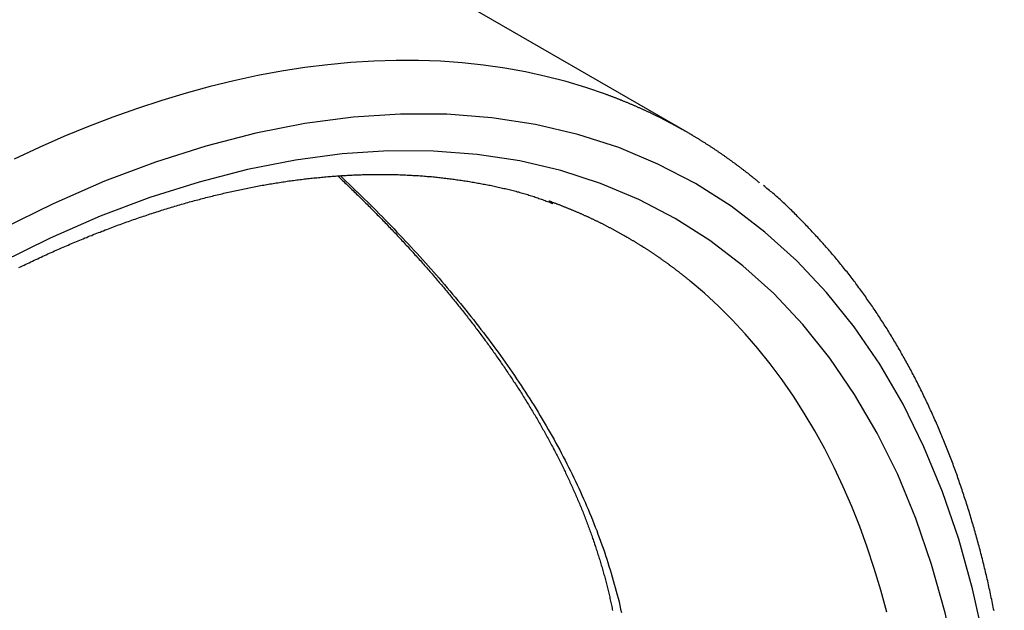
# Paper-space layout 'Layout1' of a CAD drawing. Extents: x -17 to 315, y -17 to 204.
# Tile 37 of 39: x 280.54 to 290.31, y 125.67 to 131.53. Entities that reach past the tile are written whole.
import ezdxf

# ---------------------------------------------------------------- set-up
doc = ezdxf.new("R2010")
doc.units = 0
doc.layers.add('DEFAULT', color=7, linetype='CONTINUOUS')
doc.layers.add('SPS-HS-SRX', color=7, linetype='CONTINUOUS')

# ---------------------------------------------------------------- blocks, each defined once
blk = doc.blocks.new('SE6')
at = {"layer": 'SPS-HS-SRX', "color": 7, "linetype": 'CONTINUOUS'}
blk.add_line((287.1608, 130.4157), (227.6595, 164.7688), dxfattribs=at)
for points in [[(286.351, 130.793, 0), (286.158, 130.859, 0), (285.961, 130.918, 0), (285.761, 130.969, 0), (285.558, 131.014, 0), (285.351, 131.051, 0), (285.141, 131.081, 0), (284.928, 131.103, 0), (284.713, 131.119, 0), (284.495, 131.127, 0), (284.274, 131.127, 0), (284.051, 131.12, 0), (283.825, 131.106, 0), (283.597, 131.085, 0), (283.367, 131.056, 0), (283.135, 131.02, 0), (282.901, 130.977, 0), (282.665, 130.926, 0), (282.427, 130.868, 0), (282.189, 130.803, 0), (281.948, 130.731, 0), (281.707, 130.652, 0), (281.464, 130.566, 0), (281.22, 130.472, 0), (280.976, 130.372, 0), (280.73, 130.264, 0), (280.484, 130.15, 0)], [(287.161, 130.416, 0), (287.155, 130.419, 0), (287.149, 130.423, 0), (287.143, 130.426, 0), (287.137, 130.43, 0), (287.131, 130.433, 0), (287.125, 130.436, 0), (287.118, 130.44, 0), (287.112, 130.443, 0), (287.106, 130.447, 0), (287.1, 130.45, 0), (287.094, 130.453, 0), (287.088, 130.457, 0), (287.082, 130.46, 0), (287.076, 130.464, 0), (287.07, 130.467, 0), (287.064, 130.47, 0), (287.058, 130.474, 0), (287.052, 130.477, 0), (287.045, 130.48, 0), (287.039, 130.484, 0), (287.033, 130.487, 0), (287.027, 130.49, 0), (287.021, 130.494, 0), (287.015, 130.497, 0), (287.009, 130.5, 0), (287.002, 130.503, 0), (286.996, 130.507, 0), (286.99, 130.51, 0), (286.984, 130.513, 0), (286.978, 130.516, 0), (286.972, 130.52, 0), (286.965, 130.523, 0), (286.959, 130.526, 0), (286.953, 130.529, 0), (286.947, 130.532, 0), (286.941, 130.536, 0), (286.935, 130.539, 0), (286.928, 130.542, 0), (286.922, 130.545, 0), (286.916, 130.548, 0), (286.91, 130.551, 0), (286.903, 130.555, 0), (286.897, 130.558, 0), (286.891, 130.561, 0), (286.885, 130.564, 0), (286.879, 130.567, 0), (286.872, 130.57, 0), (286.866, 130.573, 0), (286.86, 130.576, 0), (286.853, 130.579, 0), (286.847, 130.582, 0), (286.841, 130.585, 0), (286.835, 130.588, 0), (286.828, 130.592, 0), (286.822, 130.595, 0), (286.816, 130.598, 0), (286.81, 130.601, 0), (286.803, 130.604, 0), (286.797, 130.607, 0), (286.791, 130.61, 0), (286.784, 130.613, 0), (286.778, 130.615, 0), (286.772, 130.618, 0), (286.765, 130.621, 0), (286.759, 130.624, 0), (286.753, 130.627, 0), (286.746, 130.63, 0), (286.74, 130.633, 0), (286.734, 130.636, 0), (286.727, 130.639, 0), (286.721, 130.642, 0), (286.715, 130.645, 0), (286.708, 130.648, 0), (286.702, 130.65, 0), (286.696, 130.653, 0), (286.689, 130.656, 0), (286.683, 130.659, 0), (286.676, 130.662, 0), (286.67, 130.665, 0), (286.664, 130.667, 0), (286.657, 130.67, 0), (286.651, 130.673, 0), (286.644, 130.676, 0), (286.638, 130.679, 0), (286.632, 130.681, 0), (286.625, 130.684, 0), (286.619, 130.687, 0), (286.612, 130.69, 0), (286.606, 130.692, 0), (286.599, 130.695, 0), (286.593, 130.698, 0), (286.586, 130.701, 0), (286.58, 130.703, 0), (286.574, 130.706, 0), (286.567, 130.709, 0), (286.561, 130.711, 0), (286.554, 130.714, 0), (286.548, 130.717, 0), (286.541, 130.719, 0), (286.535, 130.722, 0), (286.528, 130.725, 0), (286.522, 130.727, 0), (286.515, 130.73, 0), (286.509, 130.732, 0), (286.502, 130.735, 0), (286.496, 130.738, 0), (286.489, 130.74, 0), (286.483, 130.743, 0), (286.476, 130.745, 0), (286.47, 130.748, 0), (286.463, 130.751, 0), (286.457, 130.753, 0), (286.45, 130.756, 0), (286.443, 130.758, 0), (286.437, 130.761, 0), (286.43, 130.763, 0), (286.424, 130.766, 0), (286.417, 130.768, 0), (286.411, 130.771, 0), (286.404, 130.773, 0), (286.398, 130.776, 0), (286.391, 130.778, 0), (286.384, 130.781, 0), (286.378, 130.783, 0), (286.371, 130.785, 0), (286.365, 130.788, 0), (286.358, 130.79, 0), (286.351, 130.793, 0)], [(287.244, 129.906, 0), (286.872, 130.1, 0), (286.483, 130.263, 0), (286.078, 130.394, 0), (285.658, 130.493, 0), (285.224, 130.56, 0), (284.777, 130.594, 0), (284.318, 130.596, 0), (283.849, 130.565, 0), (283.369, 130.502, 0), (282.882, 130.407, 0), (282.386, 130.279, 0), (281.885, 130.12, 0), (281.379, 129.929, 0), (280.869, 129.707, 0), (280.357, 129.455, 0)], [(289.858, 119.363, 0), (289.995, 120.014, 0), (290.108, 120.657, 0), (290.196, 121.292, 0), (290.258, 121.917, 0), (290.296, 122.531, 0), (290.309, 123.131, 0), (290.296, 123.717, 0), (290.258, 124.286, 0), (290.196, 124.839, 0), (290.108, 125.372, 0), (289.995, 125.886, 0), (289.858, 126.379, 0), (289.697, 126.849, 0), (289.512, 127.295, 0), (289.304, 127.717, 0), (289.073, 128.114, 0), (288.82, 128.484, 0), (288.545, 128.826, 0), (288.249, 129.14, 0), (287.933, 129.425, 0), (287.598, 129.681, 0), (287.244, 129.906, 0)], [(287.881, 129.912, 0), (287.876, 129.917, 0), (287.871, 129.921, 0), (287.865, 129.925, 0), (287.86, 129.93, 0), (287.855, 129.934, 0), (287.849, 129.939, 0), (287.844, 129.943, 0), (287.839, 129.947, 0), (287.833, 129.952, 0), (287.828, 129.956, 0), (287.823, 129.96, 0), (287.817, 129.965, 0), (287.812, 129.969, 0), (287.806, 129.973, 0), (287.801, 129.978, 0), (287.796, 129.982, 0), (287.79, 129.986, 0), (287.785, 129.991, 0), (287.779, 129.995, 0), (287.774, 129.999, 0), (287.769, 130.004, 0), (287.763, 130.008, 0), (287.758, 130.012, 0), (287.752, 130.016, 0), (287.747, 130.021, 0), (287.741, 130.025, 0), (287.736, 130.029, 0), (287.731, 130.033, 0), (287.725, 130.037, 0), (287.72, 130.042, 0), (287.714, 130.046, 0), (287.709, 130.05, 0), (287.703, 130.054, 0), (287.698, 130.058, 0), (287.692, 130.063, 0), (287.687, 130.067, 0), (287.681, 130.071, 0), (287.676, 130.075, 0), (287.67, 130.079, 0), (287.665, 130.083, 0), (287.659, 130.087, 0), (287.654, 130.092, 0), (287.648, 130.096, 0), (287.643, 130.1, 0), (287.637, 130.104, 0), (287.632, 130.108, 0), (287.626, 130.112, 0), (287.62, 130.116, 0), (287.615, 130.12, 0), (287.609, 130.124, 0), (287.604, 130.128, 0), (287.598, 130.132, 0), (287.593, 130.136, 0), (287.587, 130.14, 0), (287.581, 130.144, 0), (287.576, 130.148, 0), (287.57, 130.152, 0), (287.565, 130.156, 0), (287.559, 130.16, 0), (287.553, 130.164, 0), (287.548, 130.168, 0), (287.542, 130.172, 0), (287.537, 130.176, 0), (287.531, 130.18, 0), (287.525, 130.184, 0), (287.52, 130.188, 0), (287.514, 130.192, 0), (287.508, 130.196, 0), (287.503, 130.2, 0), (287.497, 130.204, 0), (287.491, 130.207, 0), (287.486, 130.211, 0), (287.48, 130.215, 0), (287.474, 130.219, 0), (287.469, 130.223, 0), (287.463, 130.227, 0), (287.457, 130.231, 0), (287.452, 130.234, 0), (287.446, 130.238, 0), (287.44, 130.242, 0), (287.435, 130.246, 0), (287.429, 130.25, 0), (287.423, 130.253, 0), (287.417, 130.257, 0), (287.412, 130.261, 0), (287.406, 130.265, 0), (287.4, 130.268, 0), (287.394, 130.272, 0), (287.389, 130.276, 0), (287.383, 130.28, 0), (287.377, 130.283, 0), (287.371, 130.287, 0), (287.366, 130.291, 0), (287.36, 130.295, 0), (287.354, 130.298, 0), (287.348, 130.302, 0), (287.343, 130.306, 0), (287.337, 130.309, 0), (287.331, 130.313, 0), (287.325, 130.317, 0), (287.319, 130.32, 0), (287.314, 130.324, 0), (287.308, 130.328, 0), (287.302, 130.331, 0), (287.296, 130.335, 0), (287.29, 130.338, 0), (287.284, 130.342, 0), (287.279, 130.346, 0), (287.273, 130.349, 0), (287.267, 130.353, 0), (287.261, 130.356, 0), (287.255, 130.36, 0), (287.249, 130.363, 0), (287.243, 130.367, 0), (287.238, 130.37, 0), (287.232, 130.374, 0), (287.226, 130.378, 0), (287.22, 130.381, 0), (287.214, 130.385, 0), (287.208, 130.388, 0), (287.202, 130.392, 0), (287.196, 130.395, 0), (287.19, 130.398, 0), (287.185, 130.402, 0), (287.179, 130.405, 0), (287.173, 130.409, 0), (287.167, 130.412, 0), (287.161, 130.416, 0)], [(287.044, 129.56, 0), (286.682, 129.749, 0), (286.303, 129.907, 0), (285.909, 130.035, 0), (285.501, 130.131, 0), (285.078, 130.196, 0), (284.644, 130.229, 0), (284.197, 130.231, 0), (283.74, 130.201, 0), (283.274, 130.14, 0), (282.799, 130.047, 0), (282.318, 129.922, 0), (281.83, 129.767, 0), (281.338, 129.582, 0), (280.842, 129.366, 0), (280.343, 129.121, 0)], [(289.588, 119.301, 0), (289.721, 119.935, 0), (289.83, 120.561, 0), (289.916, 121.179, 0), (289.977, 121.787, 0), (290.014, 122.384, 0), (290.026, 122.968, 0), (290.014, 123.537, 0), (289.977, 124.092, 0), (289.916, 124.629, 0), (289.83, 125.148, 0), (289.721, 125.648, 0), (289.588, 126.127, 0), (289.431, 126.585, 0), (289.251, 127.02, 0), (289.048, 127.43, 0), (288.824, 127.816, 0), (288.577, 128.176, 0), (288.31, 128.509, 0), (288.022, 128.815, 0), (287.715, 129.092, 0), (287.388, 129.341, 0), (287.044, 129.56, 0)], [(286.561, 129.376, 0), (286.555, 129.38, 0), (286.549, 129.383, 0), (286.544, 129.386, 0), (286.538, 129.39, 0), (286.532, 129.393, 0), (286.526, 129.396, 0), (286.52, 129.399, 0), (286.515, 129.403, 0), (286.509, 129.406, 0), (286.503, 129.409, 0), (286.497, 129.412, 0), (286.492, 129.416, 0), (286.486, 129.419, 0), (286.48, 129.422, 0), (286.474, 129.425, 0), (286.468, 129.428, 0), (286.462, 129.432, 0), (286.457, 129.435, 0), (286.451, 129.438, 0), (286.445, 129.441, 0), (286.439, 129.444, 0), (286.433, 129.447, 0), (286.427, 129.451, 0), (286.422, 129.454, 0), (286.416, 129.457, 0), (286.41, 129.46, 0), (286.404, 129.463, 0), (286.398, 129.466, 0), (286.392, 129.469, 0), (286.386, 129.472, 0), (286.381, 129.475, 0), (286.375, 129.478, 0), (286.369, 129.481, 0), (286.363, 129.484, 0), (286.357, 129.488, 0), (286.351, 129.491, 0), (286.345, 129.494, 0), (286.339, 129.497, 0), (286.333, 129.5, 0), (286.327, 129.503, 0), (286.321, 129.506, 0), (286.315, 129.509, 0), (286.31, 129.511, 0), (286.304, 129.514, 0), (286.298, 129.517, 0), (286.292, 129.52, 0), (286.286, 129.523, 0), (286.28, 129.526, 0), (286.274, 129.529, 0), (286.268, 129.532, 0), (286.262, 129.535, 0), (286.256, 129.538, 0), (286.25, 129.541, 0), (286.244, 129.544, 0), (286.238, 129.546, 0), (286.232, 129.549, 0), (286.226, 129.552, 0), (286.22, 129.555, 0), (286.214, 129.558, 0), (286.208, 129.561, 0), (286.202, 129.563, 0), (286.196, 129.566, 0), (286.19, 129.569, 0), (286.184, 129.572, 0), (286.178, 129.575, 0), (286.172, 129.577, 0), (286.166, 129.58, 0), (286.16, 129.583, 0), (286.153, 129.586, 0), (286.147, 129.588, 0), (286.141, 129.591, 0), (286.135, 129.594, 0), (286.129, 129.597, 0), (286.123, 129.599, 0), (286.117, 129.602, 0), (286.111, 129.605, 0), (286.105, 129.607, 0), (286.099, 129.61, 0), (286.093, 129.613, 0), (286.087, 129.615, 0), (286.08, 129.618, 0), (286.074, 129.621, 0), (286.068, 129.623, 0), (286.062, 129.626, 0), (286.056, 129.629, 0), (286.05, 129.631, 0), (286.044, 129.634, 0), (286.038, 129.636, 0), (286.031, 129.639, 0), (286.025, 129.642, 0), (286.019, 129.644, 0), (286.013, 129.647, 0), (286.007, 129.649, 0), (286.001, 129.652, 0), (285.994, 129.654, 0), (285.988, 129.657, 0), (285.982, 129.659, 0), (285.976, 129.662, 0), (285.97, 129.664, 0), (285.964, 129.667, 0), (285.957, 129.669, 0), (285.951, 129.672, 0), (285.945, 129.674, 0), (285.939, 129.677, 0), (285.933, 129.679, 0), (285.926, 129.682, 0), (285.92, 129.684, 0), (285.914, 129.687, 0), (285.908, 129.689, 0), (285.901, 129.691, 0), (285.895, 129.694, 0), (285.889, 129.696, 0), (285.883, 129.699, 0), (285.876, 129.701, 0), (285.87, 129.703, 0), (285.864, 129.706, 0), (285.858, 129.708, 0), (285.851, 129.71, 0), (285.845, 129.713, 0), (285.839, 129.715, 0), (285.832, 129.717, 0), (285.826, 129.72, 0), (285.82, 129.722, 0), (285.814, 129.724, 0), (285.807, 129.727, 0), (285.801, 129.729, 0), (285.795, 129.731, 0), (285.788, 129.733, 0)], [(287.191, 128.94, 0), (287.186, 128.944, 0), (287.182, 128.948, 0), (287.177, 128.952, 0), (287.172, 128.956, 0), (287.167, 128.959, 0), (287.163, 128.963, 0), (287.158, 128.967, 0), (287.153, 128.971, 0), (287.149, 128.975, 0), (287.144, 128.978, 0), (287.139, 128.982, 0), (287.135, 128.986, 0), (287.13, 128.99, 0), (287.125, 128.993, 0), (287.12, 128.997, 0), (287.116, 129.001, 0), (287.111, 129.004, 0), (287.106, 129.008, 0), (287.102, 129.012, 0), (287.097, 129.016, 0), (287.092, 129.019, 0), (287.087, 129.023, 0), (287.083, 129.027, 0), (287.078, 129.03, 0), (287.073, 129.034, 0), (287.068, 129.038, 0), (287.063, 129.041, 0), (287.059, 129.045, 0), (287.054, 129.049, 0), (287.049, 129.052, 0), (287.044, 129.056, 0), (287.04, 129.059, 0), (287.035, 129.063, 0), (287.03, 129.067, 0), (287.025, 129.07, 0), (287.02, 129.074, 0), (287.016, 129.077, 0), (287.011, 129.081, 0), (287.006, 129.085, 0), (287.001, 129.088, 0), (286.996, 129.092, 0), (286.991, 129.095, 0), (286.987, 129.099, 0), (286.982, 129.102, 0), (286.977, 129.106, 0), (286.972, 129.109, 0), (286.967, 129.113, 0), (286.962, 129.116, 0), (286.957, 129.12, 0), (286.953, 129.123, 0), (286.948, 129.127, 0), (286.943, 129.13, 0), (286.938, 129.134, 0), (286.933, 129.137, 0), (286.928, 129.141, 0), (286.923, 129.144, 0), (286.918, 129.148, 0), (286.913, 129.151, 0), (286.909, 129.155, 0), (286.904, 129.158, 0), (286.899, 129.162, 0), (286.894, 129.165, 0), (286.889, 129.168, 0), (286.884, 129.172, 0), (286.879, 129.175, 0), (286.874, 129.179, 0), (286.869, 129.182, 0), (286.864, 129.185, 0), (286.859, 129.189, 0), (286.854, 129.192, 0), (286.849, 129.195, 0), (286.845, 129.199, 0), (286.84, 129.202, 0), (286.835, 129.206, 0), (286.83, 129.209, 0), (286.825, 129.212, 0), (286.82, 129.216, 0), (286.815, 129.219, 0), (286.81, 129.222, 0), (286.805, 129.225, 0), (286.8, 129.229, 0), (286.795, 129.232, 0), (286.79, 129.235, 0), (286.785, 129.239, 0), (286.78, 129.242, 0), (286.775, 129.245, 0), (286.77, 129.248, 0), (286.765, 129.252, 0), (286.76, 129.255, 0), (286.755, 129.258, 0), (286.75, 129.261, 0), (286.745, 129.265, 0), (286.74, 129.268, 0), (286.735, 129.271, 0), (286.729, 129.274, 0), (286.724, 129.277, 0), (286.719, 129.281, 0), (286.714, 129.284, 0), (286.709, 129.287, 0), (286.704, 129.29, 0), (286.699, 129.293, 0), (286.694, 129.297, 0), (286.689, 129.3, 0), (286.684, 129.303, 0), (286.679, 129.306, 0), (286.674, 129.309, 0), (286.669, 129.312, 0), (286.664, 129.315, 0), (286.658, 129.319, 0), (286.653, 129.322, 0), (286.648, 129.325, 0), (286.643, 129.328, 0), (286.638, 129.331, 0), (286.633, 129.334, 0), (286.628, 129.337, 0), (286.623, 129.34, 0), (286.617, 129.343, 0), (286.612, 129.346, 0), (286.607, 129.349, 0), (286.602, 129.352, 0), (286.597, 129.355, 0), (286.592, 129.358, 0), (286.587, 129.361, 0), (286.581, 129.364, 0), (286.576, 129.367, 0), (286.571, 129.37, 0), (286.566, 129.373, 0), (286.561, 129.376, 0)], [(289.143, 125.655, 0), (289.083, 125.874, 0), (289.019, 126.089, 0), (288.949, 126.299, 0), (288.874, 126.504, 0), (288.795, 126.704, 0), (288.71, 126.899, 0), (288.621, 127.09, 0), (288.527, 127.275, 0), (288.428, 127.454, 0), (288.324, 127.629, 0), (288.216, 127.797, 0), (288.103, 127.961, 0), (287.986, 128.118, 0), (287.864, 128.27, 0), (287.738, 128.416, 0), (287.608, 128.556, 0), (287.473, 128.69, 0), (287.334, 128.818, 0), (287.191, 128.94, 0)]]:
    blk.add_polyline3d(points, dxfattribs=at)
at = {"layer": 'SPS-HS-SRX', "color": 7}
for points in [[(280.531, 129.073, 0), (280.548, 129.081, 0), (280.565, 129.09, 0), (280.582, 129.098, 0), (280.599, 129.106, 0), (280.616, 129.114, 0), (280.632, 129.122, 0), (280.649, 129.13, 0), (280.666, 129.138, 0), (280.683, 129.146, 0), (280.7, 129.154, 0), (280.717, 129.161, 0), (280.733, 129.169, 0), (280.75, 129.177, 0), (280.767, 129.185, 0), (280.784, 129.193, 0), (280.801, 129.2, 0), (280.818, 129.208, 0), (280.834, 129.215, 0), (280.851, 129.223, 0), (280.868, 129.23, 0), (280.885, 129.238, 0), (280.901, 129.245, 0), (280.918, 129.253, 0), (280.935, 129.26, 0), (280.952, 129.268, 0), (280.969, 129.275, 0), (280.985, 129.282, 0), (281.002, 129.289, 0), (281.019, 129.297, 0), (281.036, 129.304, 0), (281.052, 129.311, 0), (281.069, 129.318, 0), (281.086, 129.325, 0), (281.102, 129.332, 0), (281.119, 129.339, 0), (281.136, 129.346, 0), (281.153, 129.353, 0), (281.169, 129.36, 0), (281.186, 129.367, 0), (281.203, 129.373, 0), (281.219, 129.38, 0), (281.236, 129.387, 0), (281.253, 129.393, 0), (281.269, 129.4, 0), (281.286, 129.407, 0), (281.303, 129.413, 0), (281.319, 129.42, 0), (281.336, 129.426, 0), (281.353, 129.433, 0), (281.369, 129.439, 0), (281.386, 129.446, 0), (281.403, 129.452, 0), (281.419, 129.458, 0), (281.436, 129.465, 0), (281.452, 129.471, 0), (281.469, 129.477, 0), (281.485, 129.483, 0), (281.502, 129.489, 0), (281.519, 129.496, 0), (281.535, 129.502, 0), (281.552, 129.508, 0), (281.568, 129.514, 0), (281.585, 129.52, 0), (281.601, 129.526, 0), (281.618, 129.531, 0), (281.634, 129.537, 0), (281.651, 129.543, 0), (281.667, 129.549, 0), (281.684, 129.555, 0), (281.7, 129.56, 0), (281.717, 129.566, 0), (281.733, 129.572, 0), (281.75, 129.577, 0), (281.766, 129.583, 0), (281.783, 129.588, 0), (281.799, 129.594, 0), (281.816, 129.599, 0), (281.832, 129.605, 0), (281.849, 129.61, 0), (281.865, 129.615, 0), (281.881, 129.621, 0), (281.898, 129.626, 0), (281.914, 129.631, 0), (281.931, 129.636, 0), (281.947, 129.642, 0), (281.963, 129.647, 0), (281.98, 129.652, 0), (281.996, 129.657, 0), (282.012, 129.662, 0), (282.029, 129.667, 0), (282.045, 129.672, 0), (282.061, 129.677, 0), (282.078, 129.681, 0), (282.094, 129.686, 0), (282.11, 129.691, 0), (282.126, 129.696, 0), (282.143, 129.701, 0), (282.159, 129.705, 0), (282.175, 129.71, 0), (282.191, 129.714, 0), (282.208, 129.719, 0), (282.224, 129.724, 0), (282.24, 129.728, 0), (282.256, 129.732, 0), (282.273, 129.737, 0), (282.289, 129.741, 0), (282.305, 129.746, 0), (282.321, 129.75, 0), (282.337, 129.754, 0), (282.353, 129.758, 0), (282.37, 129.763, 0), (282.386, 129.767, 0), (282.402, 129.771, 0), (282.418, 129.775, 0), (282.434, 129.779, 0), (282.45, 129.783, 0), (282.466, 129.787, 0), (282.482, 129.791, 0), (282.498, 129.795, 0), (282.514, 129.799, 0), (282.53, 129.802, 0), (282.546, 129.806, 0), (282.563, 129.81, 0), (282.579, 129.814, 0), (282.595, 129.817, 0), (282.611, 129.821, 0), (282.626, 129.825, 0), (282.642, 129.828, 0), (282.658, 129.832, 0), (282.674, 129.835, 0), (282.69, 129.839, 0), (282.706, 129.842, 0), (282.722, 129.845, 0), (282.738, 129.849, 0), (282.754, 129.852, 0), (282.77, 129.855, 0), (282.786, 129.859, 0), (282.802, 129.862, 0), (282.817, 129.865, 0), (282.833, 129.868, 0), (282.849, 129.871, 0), (282.865, 129.874, 0), (282.881, 129.877, 0), (282.897, 129.88, 0), (282.912, 129.883, 0), (282.928, 129.886, 0), (282.944, 129.889, 0), (282.96, 129.892, 0), (282.975, 129.894, 0), (282.991, 129.897, 0), (283.007, 129.9, 0), (283.022, 129.903, 0), (283.038, 129.905, 0), (283.054, 129.908, 0), (283.07, 129.91, 0), (283.085, 129.913, 0), (283.101, 129.915, 0), (283.116, 129.918, 0), (283.132, 129.92, 0), (283.148, 129.923, 0), (283.163, 129.925, 0), (283.179, 129.927, 0), (283.194, 129.929, 0), (283.21, 129.932, 0), (283.226, 129.934, 0), (283.241, 129.936, 0), (283.257, 129.938, 0), (283.272, 129.94, 0), (283.288, 129.942, 0), (283.303, 129.944, 0), (283.319, 129.946, 0), (283.334, 129.948, 0), (283.35, 129.95, 0), (283.365, 129.952, 0), (283.38, 129.954, 0), (283.396, 129.956, 0), (283.411, 129.957, 0), (283.427, 129.959, 0), (283.442, 129.961, 0), (283.457, 129.962, 0), (283.473, 129.964, 0), (283.488, 129.965, 0), (283.503, 129.967, 0), (283.519, 129.968, 0), (283.534, 129.97, 0), (283.549, 129.971, 0), (283.564, 129.973, 0), (283.58, 129.974, 0), (283.595, 129.975, 0), (283.61, 129.977, 0), (283.625, 129.978, 0), (283.64, 129.979, 0), (283.656, 129.98, 0), (283.671, 129.981, 0), (283.686, 129.982, 0), (283.701, 129.983, 0), (283.716, 129.984, 0), (283.731, 129.985, 0), (283.746, 129.986, 0), (283.762, 129.987, 0), (283.777, 129.988, 0), (283.792, 129.989, 0), (283.807, 129.99, 0), (283.822, 129.99, 0), (283.837, 129.991, 0), (283.852, 129.992, 0), (283.867, 129.992, 0), (283.882, 129.993, 0), (283.897, 129.993, 0), (283.912, 129.994, 0), (283.926, 129.994, 0), (283.941, 129.995, 0), (283.956, 129.995, 0), (283.971, 129.996, 0), (283.986, 129.996, 0), (284.001, 129.996, 0), (284.016, 129.997, 0), (284.031, 129.997, 0), (284.045, 129.997, 0), (284.06, 129.997, 0), (284.075, 129.997, 0), (284.09, 129.997, 0), (284.105, 129.997, 0), (284.119, 129.997, 0), (284.134, 129.997, 0), (284.149, 129.997, 0), (284.163, 129.997, 0), (284.178, 129.997, 0), (284.193, 129.997, 0), (284.207, 129.997, 0), (284.222, 129.996, 0), (284.237, 129.996, 0), (284.251, 129.996, 0), (284.266, 129.996, 0), (284.281, 129.995, 0), (284.295, 129.995, 0), (284.31, 129.994, 0), (284.324, 129.994, 0), (284.339, 129.993, 0), (284.353, 129.993, 0), (284.368, 129.992, 0), (284.382, 129.991, 0), (284.397, 129.991, 0), (284.411, 129.99, 0), (284.426, 129.989, 0), (284.44, 129.988, 0), (284.454, 129.988, 0), (284.469, 129.987, 0), (284.483, 129.986, 0), (284.497, 129.985, 0), (284.512, 129.984, 0), (284.526, 129.983, 0), (284.54, 129.982, 0), (284.555, 129.981, 0), (284.569, 129.98, 0), (284.583, 129.978, 0), (284.597, 129.977, 0), (284.611, 129.976, 0), (284.626, 129.975, 0), (284.64, 129.973, 0), (284.654, 129.972, 0), (284.668, 129.971, 0), (284.682, 129.969, 0), (284.696, 129.968, 0), (284.71, 129.966, 0), (284.724, 129.965, 0), (284.738, 129.963, 0), (284.752, 129.961, 0), (284.766, 129.96, 0), (284.78, 129.958, 0), (284.794, 129.956, 0), (284.808, 129.955, 0), (284.822, 129.953, 0), (284.836, 129.951, 0), (284.85, 129.949, 0), (284.863, 129.947, 0), (284.877, 129.945, 0), (284.891, 129.943, 0), (284.905, 129.941, 0), (284.919, 129.939, 0), (284.932, 129.937, 0), (284.946, 129.935, 0), (284.96, 129.933, 0), (284.974, 129.931, 0), (284.987, 129.929, 0), (285.001, 129.926, 0), (285.015, 129.924, 0), (285.029, 129.922, 0), (285.042, 129.919, 0), (285.056, 129.917, 0), (285.07, 129.915, 0), (285.083, 129.912, 0), (285.097, 129.91, 0), (285.111, 129.907, 0), (285.124, 129.905, 0), (285.138, 129.902, 0), (285.152, 129.899, 0), (285.165, 129.897, 0), (285.179, 129.894, 0), (285.193, 129.891, 0), (285.206, 129.889, 0), (285.22, 129.886, 0), (285.234, 129.883, 0), (285.247, 129.88, 0), (285.261, 129.877, 0), (285.274, 129.874, 0), (285.288, 129.871, 0), (285.302, 129.868, 0), (285.315, 129.865, 0), (285.329, 129.862, 0), (285.342, 129.859, 0), (285.356, 129.856, 0), (285.369, 129.853, 0), (285.383, 129.85, 0), (285.396, 129.847, 0), (285.41, 129.843, 0), (285.423, 129.84, 0), (285.436, 129.837, 0), (285.45, 129.833, 0), (285.463, 129.83, 0), (285.476, 129.826, 0), (285.489, 129.823, 0), (285.502, 129.819, 0), (285.515, 129.816, 0), (285.528, 129.812, 0), (285.541, 129.808, 0), (285.554, 129.805, 0), (285.567, 129.801, 0), (285.58, 129.797, 0), (285.592, 129.793, 0), (285.605, 129.789, 0), (285.617, 129.785, 0), (285.63, 129.781, 0), (285.642, 129.777, 0), (285.655, 129.773, 0), (285.667, 129.769, 0), (285.679, 129.765, 0), (285.691, 129.76, 0), (285.703, 129.756, 0), (285.715, 129.752, 0), (285.727, 129.747, 0), (285.74, 129.743, 0), (285.752, 129.738, 0), (285.764, 129.733, 0), (285.777, 129.728, 0), (285.789, 129.724, 0), (285.802, 129.718, 0), (285.816, 129.713, 0), (285.829, 129.708, 0)], [(283.717, 129.985, 0), (283.748, 129.957, 0), (283.778, 129.928, 0), (283.809, 129.899, 0), (283.839, 129.87, 0), (283.869, 129.841, 0), (283.899, 129.812, 0), (283.929, 129.783, 0), (283.959, 129.753, 0), (283.989, 129.724, 0), (284.019, 129.694, 0), (284.048, 129.665, 0), (284.078, 129.635, 0), (284.107, 129.606, 0), (284.137, 129.576, 0), (284.166, 129.546, 0), (284.195, 129.516, 0), (284.224, 129.486, 0), (284.253, 129.456, 0), (284.282, 129.426, 0), (284.311, 129.396, 0), (284.339, 129.366, 0), (284.368, 129.336, 0), (284.396, 129.305, 0), (284.424, 129.275, 0), (284.453, 129.244, 0), (284.481, 129.214, 0), (284.509, 129.183, 0), (284.536, 129.153, 0), (284.564, 129.122, 0), (284.592, 129.091, 0), (284.619, 129.06, 0), (284.647, 129.029, 0), (284.674, 128.998, 0), (284.701, 128.967, 0), (284.728, 128.936, 0), (284.755, 128.904, 0), (284.781, 128.873, 0), (284.808, 128.842, 0), (284.834, 128.81, 0), (284.861, 128.779, 0), (284.887, 128.747, 0), (284.913, 128.716, 0), (284.939, 128.684, 0), (284.964, 128.652, 0), (284.99, 128.62, 0), (285.015, 128.589, 0), (285.041, 128.557, 0), (285.066, 128.525, 0), (285.091, 128.492, 0), (285.116, 128.46, 0), (285.14, 128.428, 0), (285.165, 128.396, 0), (285.189, 128.364, 0), (285.213, 128.331, 0), (285.238, 128.299, 0), (285.261, 128.266, 0), (285.285, 128.234, 0), (285.309, 128.201, 0), (285.332, 128.168, 0), (285.355, 128.136, 0), (285.378, 128.103, 0), (285.401, 128.07, 0), (285.424, 128.037, 0), (285.447, 128.004, 0), (285.469, 127.971, 0), (285.491, 127.938, 0), (285.513, 127.905, 0), (285.535, 127.872, 0), (285.557, 127.838, 0), (285.578, 127.805, 0), (285.6, 127.772, 0), (285.621, 127.738, 0), (285.642, 127.705, 0), (285.663, 127.671, 0), (285.683, 127.638, 0), (285.703, 127.604, 0), (285.724, 127.57, 0), (285.744, 127.537, 0), (285.764, 127.503, 0), (285.783, 127.469, 0), (285.803, 127.435, 0), (285.822, 127.401, 0), (285.841, 127.367, 0), (285.86, 127.333, 0), (285.878, 127.299, 0), (285.897, 127.265, 0), (285.915, 127.23, 0), (285.933, 127.196, 0), (285.951, 127.162, 0), (285.969, 127.127, 0), (285.986, 127.093, 0), (286.003, 127.058, 0), (286.02, 127.024, 0), (286.037, 126.989, 0), (286.054, 126.955, 0), (286.07, 126.92, 0), (286.086, 126.885, 0), (286.102, 126.85, 0), (286.118, 126.816, 0), (286.134, 126.781, 0), (286.149, 126.746, 0), (286.164, 126.711, 0), (286.179, 126.676, 0), (286.194, 126.641, 0), (286.208, 126.606, 0), (286.222, 126.571, 0), (286.236, 126.536, 0), (286.25, 126.5, 0), (286.264, 126.465, 0), (286.277, 126.43, 0), (286.29, 126.395, 0), (286.303, 126.36, 0), (286.315, 126.324, 0), (286.328, 126.289, 0), (286.34, 126.254, 0), (286.352, 126.218, 0), (286.364, 126.183, 0), (286.375, 126.148, 0), (286.386, 126.112, 0), (286.397, 126.077, 0), (286.408, 126.042, 0), (286.419, 126.006, 0), (286.429, 125.971, 0), (286.439, 125.935, 0), (286.449, 125.9, 0), (286.458, 125.864, 0), (286.468, 125.829, 0), (286.477, 125.794, 0), (286.486, 125.758, 0), (286.494, 125.723, 0), (286.502, 125.687, 0), (286.511, 125.652, 0)], [(283.695, 129.982, 0), (283.707, 129.971, 0), (283.718, 129.96, 0), (283.73, 129.949, 0), (283.742, 129.938, 0), (283.754, 129.926, 0), (283.765, 129.915, 0), (283.777, 129.904, 0), (283.789, 129.893, 0), (283.8, 129.882, 0), (283.812, 129.87, 0), (283.824, 129.859, 0), (283.835, 129.848, 0), (283.847, 129.837, 0), (283.858, 129.825, 0), (283.87, 129.814, 0), (283.882, 129.803, 0), (283.893, 129.791, 0), (283.905, 129.78, 0), (283.916, 129.769, 0), (283.928, 129.758, 0), (283.939, 129.746, 0), (283.951, 129.735, 0), (283.962, 129.723, 0), (283.974, 129.712, 0), (283.985, 129.701, 0), (283.996, 129.689, 0), (284.008, 129.678, 0), (284.019, 129.667, 0), (284.031, 129.655, 0), (284.042, 129.644, 0), (284.053, 129.632, 0), (284.065, 129.621, 0), (284.076, 129.609, 0), (284.087, 129.598, 0), (284.099, 129.586, 0), (284.11, 129.575, 0), (284.121, 129.563, 0), (284.132, 129.552, 0), (284.143, 129.54, 0), (284.155, 129.529, 0), (284.166, 129.517, 0), (284.177, 129.506, 0), (284.188, 129.494, 0), (284.199, 129.482, 0), (284.21, 129.471, 0), (284.222, 129.459, 0), (284.233, 129.448, 0), (284.244, 129.436, 0), (284.255, 129.424, 0), (284.266, 129.413, 0), (284.277, 129.401, 0), (284.288, 129.389, 0), (284.299, 129.378, 0), (284.31, 129.366, 0), (284.321, 129.354, 0), (284.332, 129.343, 0), (284.343, 129.331, 0), (284.353, 129.319, 0), (284.364, 129.307, 0), (284.375, 129.296, 0), (284.386, 129.284, 0), (284.397, 129.272, 0), (284.408, 129.26, 0), (284.418, 129.248, 0), (284.429, 129.237, 0), (284.44, 129.225, 0), (284.451, 129.213, 0), (284.461, 129.201, 0), (284.472, 129.189, 0), (284.483, 129.177, 0), (284.493, 129.166, 0), (284.504, 129.154, 0), (284.515, 129.142, 0), (284.525, 129.13, 0), (284.536, 129.118, 0), (284.546, 129.106, 0), (284.557, 129.094, 0), (284.567, 129.082, 0), (284.578, 129.07, 0), (284.588, 129.058, 0), (284.599, 129.046, 0), (284.609, 129.034, 0), (284.62, 129.022, 0), (284.63, 129.01, 0), (284.64, 128.998, 0), (284.651, 128.986, 0), (284.661, 128.974, 0), (284.671, 128.962, 0), (284.682, 128.95, 0), (284.692, 128.938, 0), (284.702, 128.926, 0), (284.712, 128.914, 0), (284.723, 128.902, 0), (284.733, 128.89, 0), (284.743, 128.878, 0), (284.753, 128.866, 0), (284.763, 128.854, 0), (284.773, 128.841, 0), (284.783, 128.829, 0), (284.794, 128.817, 0), (284.804, 128.805, 0), (284.814, 128.793, 0), (284.824, 128.781, 0), (284.834, 128.768, 0), (284.844, 128.756, 0), (284.853, 128.744, 0), (284.863, 128.732, 0), (284.873, 128.72, 0), (284.883, 128.707, 0), (284.893, 128.695, 0), (284.903, 128.683, 0), (284.913, 128.671, 0), (284.922, 128.658, 0), (284.932, 128.646, 0), (284.942, 128.634, 0), (284.952, 128.622, 0), (284.961, 128.609, 0), (284.971, 128.597, 0), (284.981, 128.585, 0), (284.99, 128.572, 0), (285, 128.56, 0), (285.009, 128.548, 0), (285.019, 128.535, 0), (285.028, 128.523, 0), (285.038, 128.511, 0), (285.047, 128.498, 0), (285.057, 128.486, 0), (285.066, 128.473, 0), (285.076, 128.461, 0), (285.085, 128.449, 0), (285.095, 128.436, 0), (285.104, 128.424, 0), (285.113, 128.411, 0), (285.122, 128.399, 0), (285.132, 128.386, 0), (285.141, 128.374, 0), (285.15, 128.361, 0), (285.159, 128.349, 0), (285.169, 128.336, 0), (285.178, 128.324, 0), (285.187, 128.311, 0), (285.196, 128.299, 0), (285.205, 128.286, 0), (285.214, 128.274, 0), (285.223, 128.261, 0), (285.232, 128.249, 0), (285.241, 128.236, 0), (285.25, 128.224, 0), (285.259, 128.211, 0), (285.268, 128.198, 0), (285.277, 128.186, 0), (285.286, 128.173, 0), (285.294, 128.161, 0), (285.303, 128.148, 0), (285.312, 128.135, 0), (285.321, 128.123, 0), (285.329, 128.11, 0), (285.338, 128.098, 0), (285.347, 128.085, 0), (285.355, 128.072, 0), (285.364, 128.06, 0), (285.373, 128.047, 0), (285.381, 128.034, 0), (285.39, 128.021, 0), (285.398, 128.009, 0), (285.407, 127.996, 0), (285.415, 127.983, 0), (285.424, 127.971, 0), (285.432, 127.958, 0), (285.44, 127.945, 0), (285.449, 127.932, 0), (285.457, 127.92, 0), (285.465, 127.907, 0), (285.474, 127.894, 0), (285.482, 127.881, 0), (285.49, 127.869, 0), (285.498, 127.856, 0), (285.507, 127.843, 0), (285.515, 127.83, 0), (285.523, 127.817, 0), (285.531, 127.805, 0), (285.539, 127.792, 0), (285.547, 127.779, 0), (285.555, 127.766, 0), (285.563, 127.753, 0), (285.571, 127.74, 0), (285.579, 127.728, 0), (285.587, 127.715, 0), (285.595, 127.702, 0), (285.602, 127.689, 0), (285.61, 127.676, 0), (285.618, 127.663, 0), (285.626, 127.65, 0), (285.633, 127.637, 0), (285.641, 127.624, 0), (285.649, 127.612, 0), (285.656, 127.599, 0), (285.664, 127.586, 0), (285.672, 127.573, 0), (285.679, 127.56, 0), (285.687, 127.547, 0), (285.694, 127.534, 0), (285.702, 127.521, 0), (285.709, 127.508, 0), (285.716, 127.495, 0), (285.724, 127.482, 0), (285.731, 127.469, 0), (285.738, 127.456, 0), (285.746, 127.443, 0), (285.753, 127.43, 0), (285.76, 127.417, 0), (285.767, 127.404, 0), (285.774, 127.391, 0), (285.782, 127.378, 0), (285.789, 127.365, 0), (285.796, 127.352, 0), (285.803, 127.339, 0), (285.81, 127.326, 0), (285.817, 127.313, 0), (285.824, 127.3, 0), (285.831, 127.287, 0), (285.837, 127.274, 0), (285.844, 127.26, 0), (285.851, 127.247, 0), (285.858, 127.234, 0), (285.865, 127.221, 0), (285.871, 127.208, 0), (285.878, 127.195, 0), (285.885, 127.182, 0), (285.891, 127.169, 0), (285.898, 127.156, 0), (285.905, 127.143, 0), (285.911, 127.129, 0), (285.918, 127.116, 0), (285.924, 127.103, 0), (285.931, 127.09, 0), (285.937, 127.077, 0), (285.943, 127.064, 0), (285.95, 127.051, 0), (285.956, 127.037, 0), (285.962, 127.024, 0), (285.969, 127.011, 0), (285.975, 126.998, 0), (285.981, 126.985, 0), (285.987, 126.972, 0), (285.993, 126.958, 0), (285.999, 126.945, 0), (286.005, 126.932, 0), (286.011, 126.919, 0), (286.017, 126.906, 0), (286.023, 126.892, 0), (286.029, 126.879, 0), (286.035, 126.866, 0), (286.041, 126.853, 0), (286.047, 126.839, 0), (286.053, 126.826, 0), (286.058, 126.813, 0), (286.064, 126.8, 0), (286.07, 126.787, 0), (286.075, 126.773, 0), (286.081, 126.76, 0), (286.087, 126.747, 0), (286.092, 126.734, 0), (286.098, 126.72, 0), (286.103, 126.707, 0), (286.109, 126.694, 0), (286.114, 126.68, 0), (286.119, 126.667, 0), (286.125, 126.654, 0), (286.13, 126.641, 0), (286.135, 126.627, 0), (286.14, 126.614, 0), (286.146, 126.601, 0), (286.151, 126.588, 0), (286.156, 126.574, 0), (286.161, 126.561, 0), (286.166, 126.548, 0), (286.171, 126.534, 0), (286.176, 126.521, 0), (286.181, 126.508, 0), (286.186, 126.495, 0), (286.191, 126.481, 0), (286.196, 126.468, 0), (286.201, 126.455, 0), (286.206, 126.441, 0), (286.21, 126.428, 0), (286.215, 126.415, 0), (286.22, 126.402, 0), (286.224, 126.388, 0), (286.229, 126.375, 0), (286.234, 126.362, 0), (286.238, 126.348, 0), (286.243, 126.335, 0), (286.247, 126.322, 0), (286.252, 126.308, 0), (286.256, 126.295, 0), (286.26, 126.282, 0), (286.265, 126.268, 0), (286.269, 126.255, 0), (286.273, 126.242, 0), (286.277, 126.229, 0), (286.282, 126.215, 0), (286.286, 126.202, 0), (286.29, 126.189, 0), (286.294, 126.175, 0), (286.298, 126.162, 0), (286.302, 126.149, 0), (286.306, 126.135, 0), (286.31, 126.122, 0), (286.314, 126.109, 0), (286.318, 126.095, 0), (286.322, 126.082, 0), (286.325, 126.069, 0), (286.329, 126.056, 0), (286.333, 126.042, 0), (286.336, 126.029, 0), (286.34, 126.016, 0), (286.344, 126.002, 0), (286.347, 125.989, 0), (286.351, 125.976, 0), (286.354, 125.963, 0), (286.358, 125.949, 0), (286.361, 125.936, 0), (286.365, 125.923, 0), (286.368, 125.909, 0), (286.371, 125.896, 0), (286.375, 125.883, 0), (286.378, 125.87, 0), (286.381, 125.856, 0), (286.384, 125.843, 0), (286.387, 125.83, 0), (286.39, 125.817, 0), (286.393, 125.803, 0), (286.396, 125.79, 0), (286.399, 125.777, 0), (286.402, 125.764, 0), (286.405, 125.75, 0), (286.408, 125.737, 0), (286.411, 125.724, 0), (286.414, 125.711, 0), (286.417, 125.697, 0), (286.419, 125.684, 0), (286.422, 125.671, 0)], [(290.207, 125.668, 0), (290.203, 125.686, 0), (290.199, 125.705, 0), (290.196, 125.724, 0), (290.192, 125.742, 0), (290.188, 125.761, 0), (290.184, 125.78, 0), (290.18, 125.798, 0), (290.176, 125.817, 0), (290.172, 125.836, 0), (290.168, 125.854, 0), (290.164, 125.873, 0), (290.16, 125.891, 0), (290.156, 125.91, 0), (290.152, 125.928, 0), (290.148, 125.946, 0), (290.144, 125.965, 0), (290.139, 125.983, 0), (290.135, 126.002, 0), (290.131, 126.02, 0), (290.127, 126.038, 0), (290.122, 126.056, 0), (290.118, 126.075, 0), (290.114, 126.093, 0), (290.109, 126.111, 0), (290.105, 126.129, 0), (290.1, 126.147, 0), (290.096, 126.166, 0), (290.091, 126.184, 0), (290.087, 126.202, 0), (290.082, 126.22, 0), (290.077, 126.238, 0), (290.073, 126.256, 0), (290.068, 126.274, 0), (290.063, 126.292, 0), (290.058, 126.31, 0), (290.054, 126.328, 0), (290.049, 126.345, 0), (290.044, 126.363, 0), (290.039, 126.381, 0), (290.034, 126.399, 0), (290.029, 126.417, 0), (290.024, 126.434, 0), (290.019, 126.452, 0), (290.014, 126.47, 0), (290.009, 126.488, 0), (290.004, 126.505, 0), (289.999, 126.523, 0), (289.994, 126.54, 0), (289.988, 126.558, 0), (289.983, 126.576, 0), (289.978, 126.593, 0), (289.973, 126.611, 0), (289.967, 126.628, 0), (289.962, 126.645, 0), (289.957, 126.663, 0), (289.951, 126.68, 0), (289.946, 126.698, 0), (289.94, 126.715, 0), (289.935, 126.732, 0), (289.929, 126.75, 0), (289.924, 126.767, 0), (289.918, 126.784, 0), (289.912, 126.801, 0), (289.907, 126.818, 0), (289.901, 126.836, 0), (289.895, 126.853, 0), (289.89, 126.87, 0), (289.884, 126.887, 0), (289.878, 126.904, 0), (289.872, 126.921, 0), (289.866, 126.938, 0), (289.86, 126.955, 0), (289.855, 126.972, 0), (289.849, 126.989, 0), (289.843, 127.006, 0), (289.837, 127.023, 0), (289.83, 127.039, 0), (289.824, 127.056, 0), (289.818, 127.073, 0), (289.812, 127.09, 0), (289.806, 127.106, 0), (289.8, 127.123, 0), (289.794, 127.14, 0), (289.787, 127.156, 0), (289.781, 127.173, 0), (289.775, 127.19, 0), (289.768, 127.206, 0), (289.762, 127.223, 0), (289.755, 127.239, 0), (289.749, 127.256, 0), (289.743, 127.272, 0), (289.736, 127.289, 0), (289.729, 127.305, 0), (289.723, 127.321, 0), (289.716, 127.338, 0), (289.71, 127.354, 0), (289.703, 127.37, 0), (289.696, 127.386, 0), (289.69, 127.403, 0), (289.683, 127.419, 0), (289.676, 127.435, 0), (289.669, 127.451, 0), (289.662, 127.467, 0), (289.656, 127.483, 0), (289.649, 127.499, 0), (289.642, 127.515, 0), (289.635, 127.531, 0), (289.628, 127.547, 0), (289.621, 127.563, 0), (289.614, 127.579, 0), (289.607, 127.595, 0), (289.599, 127.611, 0), (289.592, 127.627, 0), (289.585, 127.643, 0), (289.578, 127.658, 0), (289.571, 127.674, 0), (289.563, 127.69, 0), (289.556, 127.706, 0), (289.549, 127.721, 0), (289.541, 127.737, 0), (289.534, 127.752, 0), (289.527, 127.768, 0), (289.519, 127.783, 0), (289.512, 127.799, 0), (289.504, 127.814, 0), (289.497, 127.83, 0), (289.489, 127.845, 0), (289.482, 127.861, 0), (289.474, 127.876, 0), (289.466, 127.891, 0), (289.459, 127.907, 0), (289.451, 127.922, 0), (289.443, 127.937, 0), (289.435, 127.952, 0), (289.428, 127.968, 0), (289.42, 127.983, 0), (289.412, 127.998, 0), (289.404, 128.013, 0), (289.396, 128.028, 0), (289.388, 128.043, 0), (289.38, 128.058, 0), (289.372, 128.073, 0), (289.364, 128.088, 0), (289.356, 128.103, 0), (289.348, 128.118, 0), (289.34, 128.132, 0), (289.332, 128.147, 0), (289.323, 128.162, 0), (289.315, 128.177, 0), (289.307, 128.191, 0), (289.299, 128.206, 0), (289.29, 128.221, 0), (289.282, 128.235, 0), (289.274, 128.25, 0), (289.265, 128.265, 0), (289.257, 128.279, 0), (289.248, 128.294, 0), (289.24, 128.308, 0), (289.231, 128.322, 0), (289.223, 128.337, 0), (289.214, 128.351, 0), (289.206, 128.366, 0), (289.197, 128.38, 0), (289.188, 128.394, 0), (289.18, 128.408, 0), (289.171, 128.423, 0), (289.162, 128.437, 0), (289.153, 128.451, 0), (289.145, 128.465, 0), (289.136, 128.479, 0), (289.127, 128.493, 0), (289.118, 128.507, 0), (289.109, 128.521, 0), (289.1, 128.535, 0), (289.091, 128.549, 0), (289.082, 128.563, 0), (289.073, 128.577, 0), (289.064, 128.591, 0), (289.055, 128.605, 0), (289.046, 128.618, 0), (289.037, 128.632, 0), (289.027, 128.646, 0), (289.018, 128.66, 0), (289.009, 128.673, 0), (289, 128.687, 0), (288.99, 128.701, 0), (288.981, 128.714, 0), (288.972, 128.728, 0), (288.962, 128.741, 0), (288.953, 128.755, 0), (288.943, 128.768, 0), (288.934, 128.782, 0), (288.924, 128.795, 0), (288.915, 128.808, 0), (288.905, 128.822, 0), (288.896, 128.835, 0), (288.886, 128.848, 0), (288.876, 128.861, 0), (288.867, 128.874, 0), (288.857, 128.888, 0), (288.847, 128.901, 0), (288.837, 128.914, 0), (288.828, 128.927, 0), (288.818, 128.94, 0), (288.808, 128.953, 0), (288.798, 128.966, 0), (288.788, 128.978, 0), (288.778, 128.991, 0), (288.768, 129.004, 0), (288.758, 129.017, 0), (288.748, 129.03, 0), (288.738, 129.042, 0), (288.728, 129.055, 0), (288.718, 129.067, 0), (288.708, 129.08, 0), (288.698, 129.093, 0), (288.688, 129.105, 0), (288.677, 129.117, 0), (288.667, 129.13, 0), (288.657, 129.142, 0), (288.647, 129.154, 0), (288.636, 129.167, 0), (288.626, 129.179, 0), (288.616, 129.191, 0), (288.605, 129.203, 0), (288.595, 129.216, 0), (288.584, 129.228, 0), (288.574, 129.24, 0), (288.563, 129.252, 0), (288.553, 129.264, 0), (288.542, 129.276, 0), (288.532, 129.288, 0), (288.521, 129.3, 0), (288.511, 129.311, 0), (288.5, 129.323, 0), (288.489, 129.335, 0), (288.478, 129.347, 0), (288.468, 129.359, 0), (288.457, 129.371, 0), (288.446, 129.382, 0), (288.435, 129.394, 0), (288.424, 129.406, 0), (288.413, 129.418, 0), (288.402, 129.429, 0), (288.391, 129.441, 0), (288.38, 129.453, 0), (288.369, 129.464, 0), (288.358, 129.476, 0), (288.347, 129.488, 0), (288.336, 129.499, 0), (288.325, 129.511, 0), (288.314, 129.523, 0), (288.302, 129.534, 0), (288.291, 129.546, 0), (288.28, 129.558, 0), (288.268, 129.569, 0), (288.257, 129.581, 0), (288.246, 129.592, 0), (288.234, 129.604, 0), (288.223, 129.615, 0), (288.211, 129.626, 0), (288.2, 129.638, 0), (288.188, 129.649, 0), (288.177, 129.66, 0), (288.165, 129.672, 0), (288.154, 129.683, 0), (288.142, 129.694, 0), (288.131, 129.705, 0), (288.119, 129.716, 0), (288.107, 129.726, 0), (288.096, 129.737, 0), (288.084, 129.748, 0), (288.072, 129.758, 0), (288.06, 129.769, 0), (288.049, 129.779, 0), (288.037, 129.789, 0), (288.025, 129.8, 0), (288.013, 129.81, 0), (288.002, 129.82, 0), (287.99, 129.829, 0), (287.978, 129.839, 0), (287.966, 129.849, 0), (287.954, 129.858, 0), (287.943, 129.867, 0), (287.931, 129.876, 0), (287.919, 129.886, 0)]]:
    blk.add_polyline3d(points, dxfattribs=at)

psp = doc.layouts.get("Layout1")

# ---------------------------------------------------------------- block references
at = {"layer": 'DEFAULT'}
psp.add_blockref('SE6', (0, 0), dxfattribs=at)

doc.saveas('drawing.dxf')
